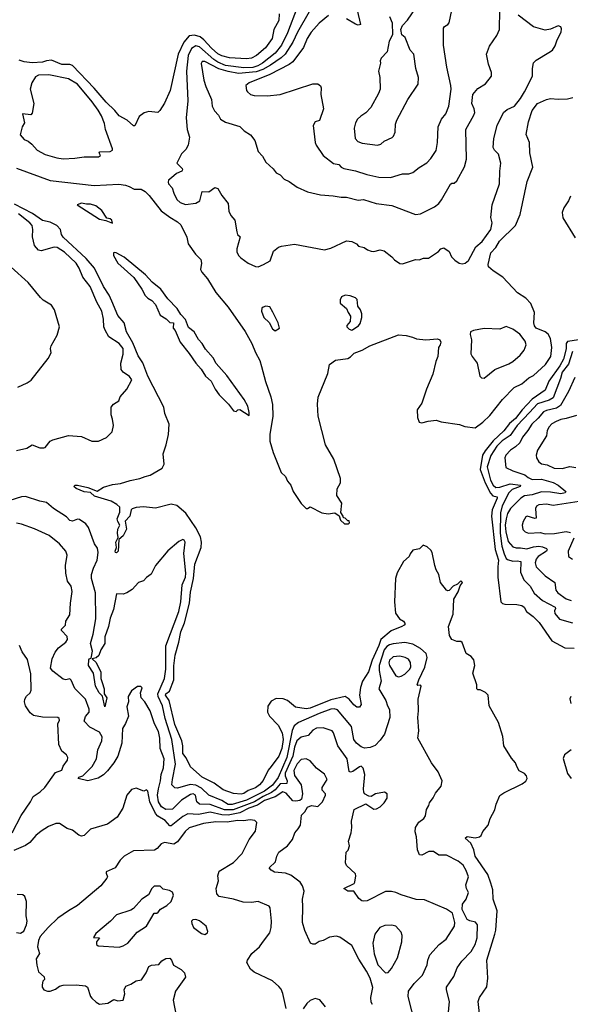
# Model space of a CAD drawing. Extents: x 1245432 to 1420865, y 606325 to 671314.
# Tile 159 of 256: x 1320960 to 1325198, y 630504 to 638091. Entities that reach past the tile are written whole.
import ezdxf

# ---------------------------------------------------------------- set-up
doc = ezdxf.new("R2010")
doc.units = 0

msp = doc.modelspace()

# ---------------------------------------------------------------- linework, layer by layer
at = {"layer": '0CON20XD'}
for points in [[(1323715, 637124.3), (1323739.1, 637130.9), (1323765, 637155.7), (1323827.4, 637182.6), (1323837.6, 637192.4), (1323849.2, 637225), (1323852.9, 637285), (1323863.2, 637316.8), (1323946, 637475), (1324027.5, 637595), (1324029.2, 637645), (1324008.1, 637715), (1323994.2, 637824.2), (1323965.8, 637855.8), (1323927.5, 637955), (1323900, 637975), (1323892.5, 638015), (1323907.5, 638045), (1323945, 638087.5), (1324105.8, 638325)], [(1323539.1, 638245), (1323583.8, 638055), (1323565, 638048.9), (1323545, 638055.4), (1323475, 638098.8)], [(1323095.3, 638185.3), (1323020.7, 637989.3), (1322974.8, 637895), (1322925, 637833.9), (1322829.6, 637755), (1322793.4, 637735), (1322755, 637723.2), (1322685, 637721.2), (1322545, 637739.2), (1322485, 637763.9), (1322455, 637783.5), (1322345, 637882.8), (1322315, 637889), (1322281.3, 637868.7), (1322255.9, 637815), (1322243.6, 637695), (1322254.6, 637465), (1322241.5, 637335), (1322249.5, 637245), (1322267.9, 637185), (1322256.2, 637123.8), (1322239.2, 637090.8), (1322205, 637058), (1322168.8, 636985), (1322211.2, 636945), (1322213.8, 636935), (1322206.7, 636925), (1322167.5, 636905), (1322127, 636873), (1322106.4, 636853.6), (1322101.7, 636838.3), (1322104.2, 636825), (1322134.2, 636795), (1322145.7, 636755), (1322170, 636705), (1322195, 636681.5), (1322235, 636666.2), (1322315, 636677.5), (1322345.8, 636695), (1322365, 636766.7), (1322415, 636763.8), (1322462, 636798), (1322485, 636789.4), (1322515.9, 636735.9), (1322563.8, 636675), (1322570, 636615), (1322585, 636582.5), (1322616.2, 636545), (1322630, 636455), (1322636.7, 636436.7), (1322656.9, 636416.9), (1322630, 636325), (1322631.7, 636301.7), (1322644, 636275), (1322662, 636255), (1322718.6, 636215), (1322775, 636189.2), (1322795, 636186.7), (1322837.5, 636205)], [(1323188.7, 638151.3), (1323098.3, 637995), (1323061.3, 637918.7), (1323002.5, 637825), (1322973.1, 637796.9), (1322890.6, 637739.4), (1322831.7, 637708.3), (1322779.8, 637690.2), (1322645, 637675.7), (1322565, 637692.9), (1322492.6, 637712.6), (1322385, 637767.7), (1322365, 637768.6), (1322357.4, 637752.6), (1322377.9, 637625), (1322392.7, 637575), (1322436.9, 637475), (1322441.9, 637425), (1322459.1, 637389.1), (1322490, 637355), (1322505.7, 637325.7), (1322545, 637300.8), (1322655, 637268), (1322686.7, 637235), (1322735, 637203.3), (1322770, 637160), (1322796.2, 637075), (1322828.8, 637038.8), (1322855, 636993.3), (1322911.2, 636941.2), (1322935, 636910), (1322965, 636896.7), (1322995, 636861.2), (1323034.4, 636844.4), (1323095, 636801.2), (1323175, 636763.8), (1323275, 636742), (1323373.1, 636733.1), (1323433.2, 636723.2), (1323475, 636723.8), (1323565, 636699.2), (1323605, 636704.5), (1323702.5, 636675), (1323825, 636658.9), (1324005, 636589.4), (1324045, 636596), (1324151.7, 636648.3), (1324185, 636674), (1324206.5, 636703.4), (1324275, 636823.8), (1324285, 636830), (1324305, 636830), (1324325, 636848.8), (1324383.6, 636956.4), (1324399.1, 637015), (1324393.1, 637245), (1324455.8, 637355), (1324462.4, 637375), (1324458.7, 637405), (1324438.8, 637445), (1324446.7, 637515), (1324485, 637561.2), (1324545, 637596.2), (1324590, 637655), (1324590.8, 637685), (1324567.7, 637747.7), (1324553.8, 637825), (1324575, 637886.7), (1324631.2, 637968.8), (1324654, 638015), (1324655.6, 638165)], [(1323815, 636874.6), (1323905, 636903.1), (1323954.3, 636904.3), (1323985.4, 636914.6), (1324035, 636952.9), (1324093.2, 636986.8), (1324125, 637022), (1324166, 637084), (1324176.3, 637143.7), (1324180, 637265), (1324206.3, 637323.7), (1324240, 637365), (1324261.9, 637425), (1324279.7, 637555), (1324278.9, 637585), (1324247.3, 637725), (1324222.7, 637895), (1324221.2, 638025), (1324230.5, 638039.5), (1324255, 638053.3), (1324265, 638067.5), (1324295, 638212.5)], [(1322956, 638135), (1322953.8, 638085), (1322915.5, 638014.5), (1322902.2, 637945), (1322850.9, 637875), (1322783.5, 637815), (1322745, 637794.7), (1322705, 637788.6), (1322575, 637796), (1322515, 637813.1), (1322485, 637828.4), (1322435, 637871.6), (1322377, 637937), (1322348.4, 637958.4), (1322305, 637970.9), (1322265, 637967.5), (1322222.6, 637917.4), (1322178.8, 637825), (1322117.1, 637545), (1322075, 637446.7), (1322039.5, 637390.5), (1322023, 637377), (1321955, 637384.3), (1321916.8, 637373.2), (1321880, 637345), (1321846.1, 637273.9), (1321835, 637273.3), (1321787.9, 637317.9), (1321725, 637351.2), (1321692.2, 637392.2), (1321625.5, 637455), (1321533.3, 637563.3), (1321365, 637737.1), (1321345, 637744.6), (1321285, 637745.8), (1321205, 637779.2), (1321165, 637774.2), (1321135, 637762.5), (1321055, 637759.5), (1320995, 637766.9), (1320955, 637780)], [(1323337.4, 638122.6), (1323265.5, 638065), (1323204.2, 637995.8), (1323172.9, 637947.1), (1323144, 637876), (1323061.2, 637765), (1323035, 637744.8), (1322885, 637668.1), (1322726.2, 637605), (1322701.2, 637585), (1322705.9, 637545.9), (1322713.8, 637535), (1322736.7, 637515), (1322765, 637505.7), (1322865, 637503.1), (1322965, 637514.4), (1323215, 637597.5), (1323253.3, 637596.7), (1323275, 637582.5), (1323281.2, 637565), (1323278.8, 637515), (1323298.8, 637405), (1323266.7, 637315), (1323233.8, 637305), (1323218, 637275), (1323232.9, 637145), (1323240.8, 637125), (1323295.8, 637045), (1323375, 636982.9), (1323415, 636974.4), (1323435, 636954.4), (1323455, 636944.5), (1323545, 636927.5), (1323632, 636898), (1323725, 636877.8), (1323815, 636874.6)], [(1322837.5, 636205), (1322888, 636232), (1322913.9, 636306.1), (1322951.7, 636338.3), (1322973.6, 636346.4), (1323075, 636360), (1323305, 636316.7), (1323355, 636330), (1323475, 636386.7), (1323515, 636382.5), (1323552.5, 636365), (1323566.4, 636346.4), (1323610, 636335), (1323636.4, 636316.4), (1323665, 636308), (1323685.9, 636304.1), (1323735, 636316.7), (1323765, 636310), (1323825, 636263.3), (1323845, 636240), (1323885, 636213.3), (1323905, 636210), (1324005, 636242.5), (1324035, 636240), (1324067, 636253), (1324107.3, 636252.7), (1324182.5, 636305), (1324200, 636325), (1324225, 636332), (1324265, 636304), (1324284.5, 636264.5), (1324308.9, 636238.9), (1324343.6, 636213.6), (1324365, 636210), (1324388.8, 636215), (1324415, 636234.4), (1324469.7, 636340.3), (1324518.6, 636381.4), (1324586, 636475), (1324595.8, 636525), (1324585.8, 636565.8), (1324597.5, 636665), (1324652.5, 636825), (1324654.5, 636925), (1324664, 636985), (1324645.8, 637055), (1324614.6, 637085), (1324603.6, 637106.4), (1324610, 637175), (1324635.6, 637275), (1324684.6, 637375.4), (1324711.4, 637398.6), (1324768.5, 637425), (1324815, 637484.3), (1324845, 637534.4), (1324907.3, 637655), (1324906.9, 637715), (1324915, 637758), (1324935, 637779.2), (1325032.8, 637837.2), (1325062, 637855), (1325080.7, 637889.3), (1325095.6, 637935), (1325126.7, 637995), (1325130.3, 638020.3), (1325124.2, 638035), (1325105, 638043.5), (1325045, 638017.3), (1325005, 638010.9), (1324915.7, 638035), (1324795.7, 638125.7)], [(1323806.2, 638115), (1323825.8, 638065.8), (1323830, 637975), (1323804.2, 637925.8), (1323787.3, 637842.7), (1323741.2, 637795), (1323733.8, 637775), (1323736.7, 637755), (1323722, 637695), (1323731.2, 637645), (1323733.9, 637556.1), (1323721.7, 637521.7), (1323663.3, 637415), (1323625, 637372.5), (1323585, 637348.6), (1323560, 637325), (1323544, 637295), (1323534, 637255), (1323542, 637175), (1323562.4, 637152.4), (1323595, 637140.6), (1323715, 637124.3)], [(1321295, 637018), (1321385, 637024.2), (1321455, 637033.8), (1321566.1, 637033.9), (1321582.5, 637045), (1321572.5, 637065), (1321577, 637073), (1321655, 637075.6), (1321674, 637085), (1321674.4, 637095), (1321620.7, 637245), (1321612.3, 637292.3), (1321589.2, 637349.2), (1321562.9, 637392.9), (1321518.1, 637458.1), (1321405, 637593.6), (1321335, 637634.7), (1321185, 637665.9), (1321105, 637664.2), (1321080.5, 637649.5), (1321052.5, 637605), (1321040, 637555), (1321068, 637445), (1321055, 637370), (1321045, 637358.8), (1320982.5, 637365), (1320996.7, 637295), (1320980, 637265), (1320963.3, 637203.3), (1320995, 637166.7), (1321025, 637153.8), (1321052.7, 637132.7), (1321095, 637086), (1321155, 637052.9), (1321245, 637026), (1321295, 637018)], [(1320935, 636946.9), (1321195, 636852.9), (1321532.1, 636812.1), (1321722.7, 636822.7), (1321775, 636816.2), (1321802.5, 636805), (1321840, 636785), (1321895, 636783.8), (1321925, 636768), (1321957.4, 636737.4), (1322048.7, 636618.7), (1322115, 636568.6), (1322175, 636534), (1322200.5, 636510.5), (1322247.5, 636415), (1322257.5, 636365), (1322313.8, 636285), (1322355, 636242.5), (1322359.2, 636215), (1322352.5, 636165), (1322362.5, 636145), (1322405, 636094), (1322468.3, 635988.3), (1322564.7, 635874.7), (1322695, 635688.6), (1322746.7, 635595), (1322774.3, 635525.7), (1322807.2, 635465), (1322820.5, 635419.5), (1322852.2, 635302.2), (1322892.5, 635185), (1322905.4, 635125), (1322907.3, 635035), (1322885.5, 634895), (1322884.4, 634844.4), (1322911.9, 634755), (1322972.6, 634602.6), (1323005, 634570), (1323022, 634535), (1323045.8, 634505), (1323064.3, 634455), (1323125, 634363.3), (1323165, 634323.8), (1323175, 634323.3), (1323195, 634336.7), (1323285, 634290), (1323335, 634282.5), (1323385, 634290), (1323418.3, 634268.3), (1323430, 634235), (1323460, 634205), (1323490, 634205), (1323497.5, 634215), (1323495, 634230), (1323485, 634230), (1323465, 634250), (1323451.7, 634251.7), (1323450, 634265), (1323432.5, 634292.5), (1323440, 634365), (1323400, 634425), (1323403.3, 634475), (1323428.3, 634521.7), (1323428.6, 634555), (1323377.9, 634705), (1323312.7, 634815), (1323256.2, 635035), (1323252.7, 635127.3), (1323257.6, 635182.4), (1323331.2, 635365), (1323344.4, 635435), (1323391.8, 635468.2), (1323485, 635481.1), (1323506.7, 635493.3), (1323535, 635521.3), (1323596.3, 635543.7), (1323655, 635578), (1323875, 635661.4), (1323935, 635658.5), (1323984.1, 635644.1), (1324013, 635633), (1324085, 635624.6), (1324175, 635632.2), (1324193.5, 635623.5), (1324200.5, 635605), (1324196.9, 635585), (1324184.5, 635565), (1324178.4, 635495), (1324162.5, 635457.5), (1324140.9, 635359.1), (1324091.4, 635245), (1324053.8, 635135), (1324020, 635085), (1324020.9, 635025), (1324035, 634990.7), (1324055, 634983.9), (1324105, 634998), (1324165, 635004.1), (1324205, 634992.2), (1324345, 634971.1), (1324386.7, 634955), (1324465, 634944.9), (1324525, 634990.4), (1324578.5, 635041.5), (1324675, 635164.9), (1324765, 635255.6), (1324825, 635284.1), (1324878.3, 635331.7), (1324915, 635349.5), (1325005.8, 635434.2), (1325048.3, 635495), (1325055.7, 635564.3), (1325046, 635635), (1325028.2, 635668.2), (1325005, 635685.4), (1324934.3, 635714.3), (1324921.9, 635731.9), (1324916.5, 635755), (1324923.4, 635835), (1324893.8, 635905), (1324856, 635946), (1324791.2, 635985), (1324677.9, 636107.9), (1324603.8, 636155), (1324567.6, 636187.6), (1324565.6, 636205), (1324586.9, 636295), (1324625, 636335.7), (1324653.6, 636383.6), (1324776.7, 636505), (1324811, 636589), (1324866.1, 636845), (1324909.2, 636955), (1324887.5, 637065), (1324884, 637145), (1324858.8, 637205), (1324875.8, 637305), (1324905, 637390), (1324946.2, 637445), (1325014.5, 637475.5), (1325045, 637482.9), (1325105, 637477.5), (1325175, 637481.2), (1325218.2, 637491.8)], [(1325198.3, 636731.8), (1325183.8, 636695), (1325147.8, 636642.2), (1325135.3, 636605), (1325139.7, 636565), (1325235, 636410.4)], [(1324520.7, 630219.3), (1324488.8, 630525), (1324499.4, 630555), (1324555, 630637.5), (1324563.5, 630705), (1324556.4, 630845), (1324616.5, 631043.5), (1324624.7, 631075.3), (1324633.8, 631225), (1324604.5, 631315), (1324600.8, 631385), (1324587.3, 631437.3), (1324561.8, 631505), (1324464.4, 631645), (1324455.8, 631695), (1324431.4, 631745), (1324388.6, 631785), (1324405, 631796.2), (1324465, 631786.7), (1324498.8, 631795), (1324512, 631805), (1324523.8, 631835), (1324565.2, 631884.8), (1324580.2, 631935), (1324617.8, 632002.2), (1324626.7, 632045), (1324655, 632111.9), (1324685, 632132.7), (1324828.1, 632201.9), (1324856.7, 632223.3), (1324865.7, 632245), (1324860.7, 632265), (1324845, 632282), (1324803.2, 632303.2), (1324786, 632336), (1324776.2, 632365), (1324745, 632401.1), (1324686.1, 632495), (1324677.9, 632567.9), (1324646.3, 632675), (1324572.5, 632805), (1324565, 632885.5), (1324545, 632907.6), (1324505, 632926), (1324485, 632927.5), (1324477.5, 632935), (1324477.5, 632965), (1324447.2, 633055), (1324463.3, 633115), (1324455, 633159.1), (1324435, 633182.9), (1324397.4, 633207.4), (1324365, 633292.5), (1324355, 633299.2), (1324325, 633299.2), (1324286.7, 633315), (1324269.2, 633345), (1324260.4, 633415), (1324295, 633510), (1324300.4, 633625), (1324335, 633682.5), (1324351, 633729), (1324366.9, 633755), (1324355, 633766.7), (1324328.5, 633741.5), (1324296.7, 633725), (1324265, 633692), (1324255, 633688.8), (1324245, 633693.8), (1324199.4, 633755), (1324185.5, 633815), (1324165, 633851.2), (1324154.6, 633884.6), (1324135.5, 633985), (1324125, 634004), (1324095, 634030), (1324065, 634042.5), (1324035.9, 634014.1), (1323985, 634002.5), (1323965, 633976.2), (1323956.5, 633953.5), (1323915, 633917.1), (1323865, 633829.1), (1323851.9, 633785), (1323845.4, 633605.4), (1323853.2, 633516.8), (1323884.2, 633475), (1323913.3, 633455), (1323926.2, 633435), (1323920, 633425), (1323900, 633415), (1323818.2, 633381.8), (1323738.7, 633315), (1323725, 633269.6), (1323673.1, 633155), (1323644.4, 633065.6), (1323597.3, 632992.7), (1323582.1, 632945), (1323574.4, 632885), (1323589.1, 632815), (1323575, 632792.2), (1323555, 632794.5), (1323531.3, 632811.3), (1323496.2, 632856.2), (1323465, 632876.8), (1323355, 632851.1), (1323195, 632786.8), (1323165, 632780.4), (1323083.1, 632793.1), (1323021.4, 632845), (1322987.7, 632857.7), (1322935, 632859.4), (1322895, 632838.8), (1322869.5, 632800.5), (1322866.6, 632755), (1322883.3, 632723.3), (1322949.2, 632655), (1322981.1, 632595), (1322988.8, 632545), (1322978, 632475), (1322953.8, 632416.2), (1322894.4, 632335.6), (1322873.1, 632306.9), (1322832.7, 632227.3), (1322804.6, 632195), (1322775, 632172.8), (1322718.9, 632151.1), (1322685, 632127.9), (1322665, 632123.3), (1322605, 632129.4), (1322525, 632155.4), (1322457, 632207), (1322364.4, 632255), (1322274.6, 632334.6), (1322242, 632402), (1322215.5, 632435.5), (1322216.7, 632495), (1322208.9, 632535), (1322155, 632658.6), (1322110.5, 632845), (1322081.9, 632885), (1322084.2, 632895), (1322112.9, 632917.1), (1322145.7, 633005), (1322147.3, 633112.7), (1322155.2, 633195), (1322184.8, 633295), (1322200.5, 633375), (1322227.7, 633442.3), (1322266.5, 633595), (1322275, 633678.8), (1322297.7, 633785), (1322307.9, 633895), (1322355.3, 634025), (1322358.4, 634065), (1322351.6, 634105), (1322316.6, 634176.6), (1322239.6, 634289.6), (1322168.6, 634348.6), (1322125, 634357.1), (1322005, 634326.7), (1321912.8, 634337.2), (1321855, 634331.9), (1321825, 634322.9), (1321818.1, 634315), (1321806.5, 634265), (1321772.5, 634227.5), (1321780.6, 634165), (1321755, 634113.1), (1321723.8, 634086.2), (1321716.5, 633995), (1321705, 633981.5), (1321696.2, 633985), (1321694.1, 633995), (1321703.9, 634025), (1321700.6, 634065), (1321718.5, 634101.5), (1321712.5, 634135), (1321714.8, 634165), (1321731.5, 634195), (1321714.8, 634224.8), (1321711.2, 634245), (1321729.4, 634295), (1321730, 634335), (1321708.6, 634355), (1321665, 634379.7), (1321535, 634419.6), (1321505, 634447.5), (1321455, 634452.7), (1321395, 634479.3), (1321377.1, 634495), (1321385.6, 634504.4), (1321405.3, 634505.3), (1321485.3, 634485.3), (1321555, 634457.1), (1321605, 634489.2), (1321675, 634510), (1321735, 634515.8), (1321808.9, 634541.1), (1321885, 634554.3), (1321925, 634571.4), (1321965, 634580), (1322056.7, 634635), (1322070.8, 634665), (1322063.5, 634745), (1322088.2, 634815), (1322106.4, 634893.6), (1322109.7, 634975), (1322076, 635056), (1322069.6, 635105), (1321945.3, 635345), (1321907.8, 635447.8), (1321871.2, 635501.2), (1321829.7, 635599.7), (1321781.2, 635685), (1321764.2, 635754.2), (1321715, 635810.8), (1321668.9, 635921.1), (1321649.2, 635969.2), (1321604.6, 636035), (1321536.7, 636176.7), (1321471.3, 636251.3), (1321294.4, 636415), (1321282.5, 636435), (1321274.2, 636474.2), (1321245, 636506), (1321195, 636530), (1321135, 636542.5), (1321058.7, 636598.7), (1320919.6, 636669.6)], [(1321675, 636522.5), (1321670, 636545), (1321655, 636556.2), (1321630.5, 636560.5), (1321590.8, 636620.8), (1321546.2, 636656.2), (1321505, 636670.6), (1321475, 636668.8), (1321435, 636676), (1321403.3, 636665), (1321575, 636554.8), (1321623.6, 636543.6), (1321675, 636522.5)], [(1320935, 634771.2), (1321015, 634788.5), (1321055, 634815.6), (1321115, 634791.8), (1321145, 634791.4), (1321156.2, 634795), (1321195, 634843.3), (1321215, 634854), (1321335, 634887.5), (1321435, 634878), (1321515, 634844.2), (1321565.7, 634844.3), (1321628.3, 634871.7), (1321672.5, 634915), (1321682.5, 634965), (1321673.8, 635013.8), (1321663.3, 635045), (1321663.8, 635105), (1321682.7, 635127.3), (1321723.3, 635155), (1321733.3, 635185), (1321783.3, 635245), (1321822.5, 635315), (1321805, 635342.5), (1321756.1, 635376.1), (1321740, 635395), (1321737.1, 635445), (1321757, 635513), (1321755, 635556.2), (1321725, 635596.9), (1321647.1, 635647.1), (1321618.1, 635698.1), (1321608.6, 635725), (1321605.6, 635784.4), (1321592.9, 635845), (1321552.3, 635915), (1321501.3, 636035), (1321446.4, 636106.4), (1321418.6, 636175), (1321395, 636214), (1321305, 636300), (1321248, 636335), (1321225, 636339.1), (1321125, 636309.4), (1321105, 636315.8), (1321075, 636350), (1321057.6, 636417.6), (1321061.5, 636475), (1321054.6, 636505), (1321037.9, 636525), (1320950.2, 636595)], [(1322725, 635040), (1322726.4, 635063.6), (1322715, 635113.3), (1322687.6, 635165), (1322555, 635350), (1322471.5, 635441.5), (1322449.3, 635485), (1322391.1, 635551.1), (1322365, 635595.2), (1322336.3, 635626.3), (1322302.8, 635685), (1322259.7, 635719.7), (1322235, 635781.2), (1322199.1, 635819.1), (1322172.2, 635865), (1322100.6, 635940.6), (1322045, 636013.6), (1321978.7, 636068.7), (1321927.3, 636125), (1321765, 636262.3), (1321702.5, 636295), (1321687, 636297), (1321682.5, 636295), (1321682.5, 636275), (1321715.9, 636215.9), (1321837.5, 636105), (1321901.1, 636015), (1321925.5, 635965), (1321945, 635944.5), (1321977, 635927), (1322005.5, 635895.5), (1322040, 635815), (1322086.8, 635786.8), (1322115, 635756.7), (1322142.5, 635755), (1322140, 635715), (1322156.2, 635695), (1322195.6, 635605), (1322265, 635518.6), (1322315, 635444.3), (1322357.6, 635397.6), (1322389.4, 635345), (1322434.5, 635304.5), (1322465, 635244), (1322495, 635200.8), (1322567.5, 635127.5), (1322605, 635077.5), (1322625, 635072.5), (1322640, 635085), (1322655, 635086), (1322725, 635040)], [(1320945, 635260), (1321018.3, 635291.7), (1321046.8, 635313.2), (1321179.8, 635480.2), (1321202, 635525), (1321197.5, 635557.5), (1321203, 635577), (1321249.1, 635660.9), (1321265.8, 635725), (1321227.5, 635855), (1321205, 635892), (1321140, 635930), (1321119.1, 635949.1), (1321025.8, 636065), (1320893.9, 636183.9)], [(1323515, 635697.5), (1323525, 635702.5), (1323567.7, 635732.3), (1323580.7, 635749.3), (1323592.5, 635795), (1323592.5, 635825), (1323582.5, 635855), (1323563, 635883), (1323557.5, 635935), (1323545, 635946.7), (1323502.3, 635962.3), (1323465, 635968.8), (1323437.5, 635955), (1323427, 635933), (1323427, 635907), (1323476.2, 635866.2), (1323487.5, 635835), (1323506.4, 635806.4), (1323502.5, 635765), (1323476.7, 635735), (1323478.8, 635725), (1323495, 635706.7), (1323515, 635697.5)], [(1322925, 635694.2), (1322960, 635715), (1322948.8, 635755), (1322908.3, 635838.3), (1322885, 635877.5), (1322855, 635883.3), (1322833, 635877), (1322823, 635867), (1322821.2, 635845), (1322840, 635795), (1322878.8, 635758.8), (1322905, 635708.8), (1322925, 635694.2)], [(1324535, 635328.8), (1324616, 635395), (1324725, 635438.1), (1324755, 635455.8), (1324812.5, 635505), (1324843.2, 635545), (1324857.3, 635585), (1324850, 635615), (1324808.3, 635668.3), (1324756.2, 635706.2), (1324703.5, 635726.5), (1324655, 635705.5), (1324535, 635712.1), (1324453.3, 635695), (1324430.8, 635685), (1324426, 635665), (1324436.5, 635625), (1324432.7, 635515), (1324441.2, 635495), (1324480.4, 635445), (1324500.8, 635345), (1324515, 635330), (1324535, 635328.8)], [(1325263.3, 635625), (1325175, 635610.8), (1325165.6, 635595), (1325164.9, 635555), (1325145.6, 635475), (1325117.3, 635422.7), (1325032.7, 635305), (1325004, 635236), (1324904.1, 635165.9), (1324826.2, 635083.8), (1324775, 635018.3), (1324730.8, 634979.2), (1324685, 634922.8), (1324605, 634845.1), (1324542.1, 634767.9), (1324522.6, 634735), (1324503.3, 634625), (1324542.5, 634522.5), (1324583.1, 634443.1), (1324602.2, 634422.2), (1324633.8, 634413.8), (1324634.5, 634404.5), (1324595.2, 634315), (1324591, 634265), (1324618.7, 634008.7), (1324645.8, 633925), (1324639.1, 633875), (1324639.6, 633795), (1324663.2, 633605), (1324675, 633591), (1324695, 633586), (1324785.8, 633585.8), (1324825, 633577.6), (1324842.3, 633565), (1324861.4, 633531.4), (1324911.6, 633491.6), (1324957.1, 633445), (1325055, 633304.3), (1325155, 633250), (1325227.2, 633247.2)], [(1325215, 635534), (1325184.4, 635435.6), (1325136, 635375), (1325123.5, 635325), (1325065, 635176.2), (1325035, 635158.7), (1324945, 635131.4), (1324882.6, 635065), (1324789.8, 634965), (1324733.8, 634886.2), (1324672.6, 634845), (1324633.5, 634805), (1324585, 634732.2), (1324559, 634645), (1324582.6, 634542.6), (1324605, 634504.4), (1324625, 634487.4), (1324655, 634487.9), (1324735, 634515.4), (1324814.4, 634505), (1324812.9, 634495), (1324750.1, 634469.9), (1324724.2, 634445), (1324672.8, 634345), (1324660.2, 634289.8), (1324659.2, 634135), (1324670.8, 634035), (1324688.8, 633975), (1324705, 633939.4), (1324715, 633931.2), (1324755, 633919.2), (1324789.9, 633919.9), (1324817.5, 633915), (1324813.9, 633835), (1324838.9, 633775), (1324889.1, 633725), (1324920.8, 633670.8), (1324984.7, 633615), (1325082, 633565), (1325084, 633555), (1325075.6, 633535), (1325078.1, 633515), (1325115, 633471.5), (1325215, 633443.1)], [(1325231.5, 635335), (1325183.1, 635225), (1325122.9, 635117.1), (1325092.5, 635097.5), (1325015, 635079.6), (1324991.9, 635068.1), (1324950.3, 635019.7), (1324900.8, 634975), (1324872.1, 634925), (1324830, 634875), (1324808.6, 634831.4), (1324775, 634799.6), (1324736.5, 634775), (1324700.9, 634735), (1324694.6, 634715), (1324700.7, 634640.7), (1324754.2, 634614.2), (1324848, 634585), (1324873.2, 634563.2), (1324905, 634548.2), (1324975, 634550.7), (1325065.6, 634525), (1325104.4, 634504.4), (1325162.9, 634455), (1325159.2, 634445), (1325125, 634437.3), (1325045, 634450), (1324975, 634452), (1324905, 634429.9), (1324845, 634422.4), (1324816.2, 634405), (1324736.4, 634325), (1324715, 634285.6), (1324705.2, 634245), (1324697.7, 634195), (1324701, 634145), (1324719.3, 634069.3), (1324755, 634028.7), (1324779.9, 634020.1), (1324815, 634021.8), (1324864.2, 634014.2), (1324915, 634029.2), (1324955, 634033), (1324985, 634028.6), (1325014.3, 634015), (1325019.4, 634005), (1325014.5, 633995), (1324950.5, 633955), (1324934.5, 633935), (1324927.5, 633905), (1324934.4, 633875), (1325005.2, 633805.2), (1325079.4, 633755), (1325086.2, 633696.2), (1325101.1, 633675), (1325165, 633628.2), (1325205.4, 633614.6)], [(1325245, 635040.9), (1325165, 635017.8), (1325125, 635010.4), (1325088.8, 634995), (1325055, 634975.8), (1325035, 634954), (1325020, 634925), (1325015.5, 634885), (1324946.2, 634775), (1324935.6, 634735), (1324937.1, 634715), (1324955.6, 634685), (1324975, 634667.5), (1325020.8, 634660.8), (1325073.3, 634635), (1325135, 634632.9), (1325195, 634648), (1325239.5, 634639.5)], [(1324258, 630418), (1324266.9, 630525), (1324244.4, 630615), (1324244.5, 630635), (1324301.4, 630718.6), (1324327.1, 630785), (1324363.3, 630835), (1324435, 630911.4), (1324466.2, 630965), (1324481.2, 631015), (1324482.7, 631115), (1324467.4, 631137.4), (1324425, 631145.8), (1324405, 631157.8), (1324365.2, 631235), (1324368.6, 631275), (1324396.7, 631315), (1324413.9, 631365), (1324398.9, 631395), (1324394.7, 631424.7), (1324413.5, 631485), (1324396.5, 631535), (1324372.9, 631575), (1324335, 631606.7), (1324245, 631654), (1324185, 631654), (1324145, 631681.9), (1324109.7, 631680.3), (1324053.8, 631653.8), (1324036.7, 631656.7), (1324020.8, 631695), (1324014, 631795), (1324003, 631833), (1324006.4, 631865), (1324032, 631908), (1324069.4, 631935), (1324083.8, 631955), (1324091.2, 632005), (1324110, 632035), (1324115, 632057.5), (1324143.3, 632095), (1324159.5, 632130.5), (1324204.2, 632185.8), (1324211.4, 632225), (1324181.1, 632295), (1324129.4, 632365), (1324025.3, 632555), (1324032, 632612), (1324024.2, 632715), (1324030, 632765), (1324027.5, 632855), (1324050, 632955), (1324045, 632962.5), (1324025, 632960), (1324020, 632965), (1324032.6, 633005), (1324078.5, 633101.5), (1324095.5, 633175.5), (1324087.9, 633207.9), (1324045, 633246.7), (1323985, 633280), (1323925, 633291), (1323835, 633282.5), (1323805, 633273.5), (1323785, 633261.9), (1323765.8, 633234.2), (1323727.3, 633115), (1323726.7, 633076.7), (1323741.1, 632995), (1323723.6, 632935), (1323779.2, 632845), (1323790, 632805), (1323805.8, 632775), (1323809.5, 632715), (1323767.1, 632585), (1323735, 632538.8), (1323695, 632498.8), (1323658.1, 632481.9), (1323615, 632477.8), (1323587.2, 632487.2), (1323551.4, 632515), (1323531.2, 632545), (1323513.4, 632645), (1323405, 632773.9), (1323381.2, 632781.2), (1323355, 632778.7), (1323265, 632744.1), (1323105.7, 632674.3), (1323071.2, 632648.8), (1323056.3, 632613.7), (1323015.9, 632405), (1322948.4, 632251.6), (1322905, 632192.8), (1322845, 632146.5), (1322705, 632075.9), (1322595, 632043.4), (1322565, 632043.9), (1322515, 632074.3), (1322416.4, 632116.4), (1322358.3, 632168.3), (1322315, 632192.4), (1322271.9, 632198.1), (1322175, 632168.5), (1322155, 632170.8), (1322130.8, 632195), (1322136.9, 632235), (1322157.9, 632355), (1322131.3, 632545), (1322079.4, 632705), (1322057.7, 632805), (1322025.9, 632875), (1322024.1, 632895), (1322074.3, 633015), (1322083.7, 633085), (1322083.6, 633265), (1322185, 633530), (1322200.8, 633605), (1322211.1, 633735), (1322234.8, 633795), (1322238.5, 633825), (1322222.2, 633977.8), (1322234.1, 634064.1), (1322225, 634081.2), (1322215, 634086), (1322185, 634070), (1322101.1, 633998.9), (1322004, 633885), (1321971.7, 633818.3), (1321935, 633793.3), (1321912.3, 633767.7), (1321875, 633753.8), (1321825, 633700), (1321785, 633673.3), (1321755, 633663.3), (1321705, 633667.5), (1321682.1, 633545), (1321655, 633480), (1321644.2, 633415), (1321614.8, 633335), (1321614.2, 633285), (1321584.2, 633235), (1321569.4, 633190.6), (1321547.4, 633172.6), (1321517.5, 633165), (1321548.3, 633138.3), (1321583.6, 633063.6), (1321583.6, 633015), (1321595, 632983.8), (1321609.4, 632935), (1321608.8, 632895), (1321630.6, 632865), (1321615, 632796.7), (1321597.1, 632877.1), (1321570.6, 632905), (1321543.5, 632955), (1321527.3, 633055), (1321488.1, 633115), (1321492.1, 633157.9), (1321495, 633166.2), (1321509.2, 633170.8), (1321518.9, 633225), (1321503.5, 633285), (1321524.1, 633355), (1321545.3, 633475), (1321542.7, 633675), (1321513.4, 633785), (1321512.1, 633815), (1321527.7, 633865), (1321556.7, 633925), (1321564.6, 633984.6), (1321559.7, 634019.7), (1321535, 634053.3), (1321488.7, 634178.7), (1321468.8, 634205), (1321419.3, 634239.3), (1321405, 634241.9), (1321365, 634227.5), (1321345, 634231.9), (1321321.2, 634261.2), (1321220, 634325), (1321165, 634371.5), (1321115, 634380.5), (1321005, 634416.2), (1320973.3, 634415), (1320882.9, 634387.1)], [(1325265, 634378.8), (1325065, 634347.3), (1325015, 634357.3), (1324955, 634352.1), (1324938.3, 634341.7), (1324929.2, 634325), (1324935, 634248.8), (1324925, 634246.7), (1324865, 634266.5), (1324855, 634260.8), (1324835, 634223.8), (1324828.2, 634195), (1324833, 634163), (1324849.2, 634145), (1324875, 634133.6), (1324965, 634140.5), (1325005, 634130), (1325075, 634130.5), (1325165, 634146.2), (1325199.3, 634139.3)], [(1324005.8, 630344.2), (1323950.8, 630565), (1323951.4, 630605), (1323996.7, 630665), (1324060.8, 630729.2), (1324095, 630806.7), (1324100.6, 630845), (1324115.8, 630885), (1324188.6, 630965), (1324243.3, 631005), (1324305.3, 631104.7), (1324308.8, 631135), (1324290, 631205), (1324245.8, 631235.8), (1324075, 631308), (1324010.6, 631310.6), (1323895, 631346.9), (1323855, 631366.4), (1323822.7, 631372.7), (1323775, 631372.5), (1323635, 631300), (1323608.8, 631298.8), (1323592.1, 631302.1), (1323569.1, 631319.1), (1323532.5, 631375), (1323485, 631376.5), (1323455.7, 631395), (1323534.2, 631435), (1323540.6, 631445), (1323547.1, 631495), (1323545, 631510), (1323474.1, 631574.1), (1323466.7, 631595), (1323473.3, 631675), (1323488.3, 631691.7), (1323498.8, 631725), (1323489.3, 631760.7), (1323511.2, 631825), (1323516.7, 631865), (1323513.8, 631915), (1323534.3, 632005), (1323625, 632048.8), (1323685, 632008.1), (1323705, 632008.9), (1323733.8, 632025), (1323766, 632055), (1323788.3, 632091.7), (1323787.5, 632125), (1323767.7, 632137.7), (1323697.5, 632125), (1323665, 632106.2), (1323648.3, 632108.3), (1323615, 632126.7), (1323607.7, 632137.7), (1323605.8, 632165), (1323615.4, 632275.4), (1323603.6, 632323.6), (1323587.6, 632337.6), (1323575, 632334.6), (1323525, 632297), (1323505, 632292.9), (1323495, 632298.1), (1323481.2, 632395), (1323407.5, 632495), (1323375.6, 632595), (1323365, 632612), (1323295, 632634.4), (1323245, 632632.5), (1323216.9, 632615), (1323181.4, 632575), (1323125, 632561.6), (1323093.8, 632535), (1323074.2, 632485), (1323061.8, 632415), (1323002.7, 632285), (1323002.3, 632265), (1323018.8, 632225), (1323015.2, 632205), (1322965, 632201.5), (1322925, 632155.4), (1322898.1, 632135), (1322832.5, 632105), (1322766.4, 632063.6), (1322603, 632003), (1322535, 632001.6), (1322425, 632043.3), (1322342.5, 632045), (1322322.5, 632065), (1322313.8, 632115), (1322295, 632126.7), (1322275, 632120.3), (1322204.3, 632075.7), (1322135, 632006.8), (1322085, 632005.7), (1322051, 632025), (1322028.7, 632065), (1322020.5, 632115), (1322027.2, 632165), (1322044.4, 632225), (1322049.2, 632275), (1322065.8, 632325.8), (1322071.1, 632395), (1322040.3, 632475), (1322038.7, 632555), (1322026.9, 632605), (1321998.6, 632665), (1321965, 632766.2), (1321924, 632835), (1321894.2, 632865), (1321888.8, 632905), (1321901.7, 632941.7), (1321891.7, 632951.7), (1321867, 632953), (1321820.3, 632919.7), (1321794, 632875), (1321796, 632835), (1321784.5, 632795.5), (1321797.3, 632725), (1321775, 632666.7), (1321750, 632630), (1321745.4, 632515), (1321714.5, 632415), (1321685.5, 632365), (1321635, 632301.9), (1321605, 632271.9), (1321564.6, 632245.4), (1321485, 632227), (1321408.6, 632245), (1321414.4, 632255), (1321445, 632263.5), (1321516.8, 632335), (1321550, 632395), (1321561.8, 632465), (1321592.9, 632535), (1321594.1, 632565), (1321575, 632601.5), (1321499.8, 632639.8), (1321457.2, 632685), (1321467.2, 632722.8), (1321494.4, 632755), (1321495, 632777.5), (1321466.6, 632855), (1321385, 632938.5), (1321355, 633002.5), (1321345, 633010.8), (1321315, 633003.1), (1321295, 633009.2), (1321215, 633070.8), (1321198.1, 633095), (1321208.8, 633165), (1321233.1, 633216.9), (1321259.5, 633250.5), (1321315.6, 633295), (1321328.2, 633315), (1321325, 633339.2), (1321281.2, 633385), (1321281.2, 633395), (1321312, 633425), (1321315.7, 633455), (1321345.6, 633505), (1321350.8, 633595), (1321364.3, 633685), (1321355.8, 633725), (1321327.1, 633765), (1321314.6, 633825.4), (1321312.7, 633885), (1321325.6, 633965), (1321314.2, 633995), (1321265, 634052), (1321186.2, 634115), (1321075, 634168.9), (1320974.5, 634204.5), (1320935, 634211.4)], [(1325225.5, 634095), (1325180.5, 633995), (1325184.3, 633955), (1325215, 633934.6)], [(1320900.7, 631825), (1320971.1, 631958.9), (1321043.6, 632065), (1321062.2, 632105), (1321118.3, 632141.7), (1321154.5, 632175), (1321235, 632288.9), (1321283, 632307), (1321295, 632338.8), (1321328, 632385), (1321331.2, 632405), (1321321.2, 632425), (1321284, 632455), (1321260.6, 632505), (1321253.3, 632665), (1321266.4, 632693.6), (1321262.5, 632705), (1321253, 632713), (1321135, 632715.4), (1321065, 632730), (1321040.2, 632750.2), (1321005.5, 632805), (1320996.7, 632835), (1320998.1, 632855), (1321011.2, 632878.8), (1321040, 632905), (1321048.6, 632925), (1321045, 633050), (1321021.1, 633161.1), (1320979.8, 633219.8), (1320957.9, 633267.9)], [(1323875, 633026.7), (1323895, 633031.1), (1323925, 633046.5), (1323962.7, 633085), (1323970.4, 633105), (1323967.8, 633137.8), (1323953.1, 633163.1), (1323927.3, 633177.3), (1323885, 633185.3), (1323835, 633181.8), (1323806.8, 633155), (1323801.6, 633135), (1323805.3, 633115.3), (1323855, 633035.8), (1323875, 633026.7)], [(1325203.1, 632876.9), (1325193.5, 632856.5), (1325200.8, 632820.8)], [(1323675, 630503.3), (1323665, 630520), (1323663.3, 630555), (1323677.9, 630632.1), (1323657.1, 630705), (1323629.8, 630759.8), (1323570.9, 630850.9), (1323517, 630957), (1323425, 631021.2), (1323395, 631028), (1323345, 631021.4), (1323295, 630994.2), (1323265, 630987.5), (1323235, 630968.1), (1323215, 630966), (1323198.8, 630975), (1323155, 631073.3), (1323136.7, 631135), (1323138.5, 631255), (1323137.5, 631315), (1323149.6, 631375), (1323136, 631416), (1323117.5, 631445), (1323047.8, 631497.8), (1323005, 631513.8), (1322921.2, 631521.2), (1322895, 631536.7), (1322880, 631555), (1322927.5, 631602.5), (1322939.1, 631645), (1322955.5, 631675), (1323020, 631725), (1323059.2, 631775), (1323077.5, 631825), (1323104, 631855), (1323120, 631885), (1323129.3, 631960.7), (1323155, 631987.5), (1323175, 632022.5), (1323205, 632036.2), (1323255, 632028.8), (1323291.2, 632065), (1323314.2, 632115), (1323312.5, 632125), (1323288.5, 632155), (1323287.8, 632175), (1323325.5, 632235), (1323305, 632278), (1323243.1, 632323.1), (1323195, 632379.4), (1323165, 632395.6), (1323125, 632390), (1323095, 632357.5), (1323070.8, 632305), (1323075, 632265.8), (1323126.1, 632196.1), (1323136.2, 632125), (1323128.8, 632085), (1323115.7, 632074.3), (1323085, 632068.6), (1323062.9, 632072.9), (1323010.7, 632130.7), (1322985, 632142.3), (1322927.2, 632102.8), (1322845, 632074.9), (1322791.4, 632038.6), (1322722.9, 632015), (1322655, 631978.1), (1322565, 631960.2), (1322515, 631964), (1322425, 631985.5), (1322335, 631966.1), (1322255, 631971.4), (1322215, 631951.4), (1322125, 631877.9), (1322115, 631879.6), (1322080.1, 631920.1), (1322024, 631954), (1322004.2, 631975), (1321960.9, 632065), (1321947.1, 632145), (1321935, 632157.5), (1321915, 632146.2), (1321855, 632168), (1321821.2, 632158.8), (1321783.8, 632115), (1321754, 632015), (1321710, 631945), (1321635, 631891.2), (1321505, 631853.8), (1321455, 631803.8), (1321435, 631800), (1321416.1, 631806.1), (1321366.8, 631846.8), (1321325, 631858.9), (1321265, 631896.7), (1321237.8, 631897.8), (1321182.1, 631875), (1321125, 631837.7), (1321085.2, 631805), (1321038.3, 631751.7), (1321005, 631727.8), (1320915, 631688.5)], [(1325205, 632464.4), (1325153.9, 632426.1), (1325141.9, 632398.1), (1325176.6, 632283.4), (1325205, 632242.7)], [(1323010.6, 630470.6), (1322985, 630586.7), (1322971.1, 630621.1), (1322955, 630642), (1322905, 630684.2), (1322765, 630751.4), (1322735, 630774.4), (1322708.6, 630825), (1322712, 630845), (1322747.1, 630895), (1322805, 630945.7), (1322829.6, 630980.4), (1322884.3, 631055), (1322895.7, 631095), (1322897.5, 631145), (1322887.7, 631247.7), (1322881.2, 631261.2), (1322795, 631297.1), (1322745, 631288.2), (1322679.7, 631289.7), (1322605, 631312.9), (1322495.6, 631335.6), (1322476, 631355), (1322470.8, 631395), (1322489.2, 631455), (1322484, 631495), (1322495, 631530), (1322605, 631597.5), (1322671.4, 631665), (1322726.8, 631773.2), (1322775, 631837.5), (1322785.9, 631905.9), (1322769.2, 631919.2), (1322734.4, 631924.4), (1322683.5, 631916.5), (1322635, 631921.4), (1322556.5, 631906.5), (1322470.6, 631909.4), (1322375, 631897.7), (1322265, 631862.8), (1322233.6, 631836.4), (1322173.8, 631756.2), (1322145, 631736.5), (1322075, 631750), (1322049.5, 631740.5), (1322018.8, 631705), (1321997.3, 631692.7), (1321835, 631687.5), (1321765, 631646), (1321732, 631615), (1321695.8, 631555), (1321626.2, 631525), (1321624.2, 631515), (1321634.4, 631485), (1321631.1, 631475), (1321583.6, 631416.4), (1321405.5, 631264.5), (1321335, 631224.2), (1321253.6, 631166.4), (1321178.8, 631095), (1321116.7, 631025), (1321103.3, 630995), (1321096.4, 630946.4), (1321111.1, 630895), (1321086.9, 630855), (1321091.9, 630805), (1321104.3, 630754.3), (1321147.5, 630715), (1321150, 630695), (1321138.3, 630681.7), (1321133.8, 630655), (1321133.8, 630635), (1321146.7, 630615), (1321175, 630604), (1321195, 630606.2), (1321235, 630620), (1321265, 630643.8), (1321295, 630650), (1321395, 630654.4), (1321465, 630645.5), (1321480.8, 630635), (1321504, 630565), (1321515, 630550), (1321549.5, 630519.5), (1321575, 630506), (1321637, 630513), (1321685, 630540), (1321715, 630530), (1321755, 630536.7), (1321768.8, 630585), (1321763.6, 630616.4), (1321776.1, 630643.9), (1321815, 630658.9), (1321855, 630684.2), (1321898.3, 630691.7), (1321932, 630745), (1321954, 630795), (1321975, 630804.3), (1322030.6, 630809.4), (1322055, 630840), (1322085, 630857.1), (1322115, 630860), (1322128, 630845), (1322144.2, 630804.2), (1322202.3, 630772.3), (1322227.3, 630747.3), (1322235, 630712.5), (1322158.6, 630605), (1322141.9, 630535), (1322163.1, 630415)], [(1321725, 630944.3), (1321756.6, 630953.4), (1321792, 630975), (1321865, 631058.6), (1321935, 631105.8), (1321994.3, 631205.7), (1322015, 631206.7), (1322025, 631213.3), (1322042.7, 631237.3), (1322093.3, 631265), (1322126.7, 631295), (1322142.5, 631345), (1322135, 631367.5), (1322111.7, 631381.7), (1322065, 631390), (1322040, 631415), (1321995, 631413.8), (1321976.7, 631395), (1321951.7, 631348.3), (1321900, 631315), (1321835, 631242), (1321815, 631229.2), (1321705, 631193.8), (1321658.8, 631145), (1321545, 631050), (1321528.3, 631018.3), (1321573.3, 631015), (1321550, 630985), (1321550.8, 630965), (1321563.1, 630953.1), (1321725, 630944.3)], [(1320935, 631056), (1320965, 631051.2), (1320991.7, 631068.3), (1321013.3, 631115), (1321016.7, 631145), (1321010, 631185), (1321013.3, 631295), (1321000, 631335), (1320985, 631347.5), (1320940.7, 631349.3)], [(1322385, 631042.9), (1322405, 631054), (1322408.6, 631065), (1322395, 631105.7), (1322345, 631146.7), (1322315, 631158), (1322292.5, 631155), (1322283.3, 631145), (1322283.6, 631126.4), (1322296.7, 631095), (1322359.1, 631049.1), (1322385, 631042.9)], [(1323775, 630747.5), (1323795, 630750), (1323820.9, 630779.1), (1323868.5, 630861.5), (1323902, 630985), (1323903.3, 631035), (1323895, 631058.8), (1323855.8, 631105), (1323825, 631113.3), (1323769.1, 631110.9), (1323731.2, 631095), (1323692.5, 631045), (1323678.1, 630975), (1323687.9, 630892.1), (1323716.7, 630806.7), (1323775, 630747.5)], [(1323312.5, 630485), (1323268.8, 630538.8), (1323235, 630547.5), (1323195, 630534.2), (1323168.9, 630511.1), (1323141.3, 630468.7)]]:
    msp.add_lwpolyline(points, dxfattribs=at)

doc.saveas('drawing.dxf')
